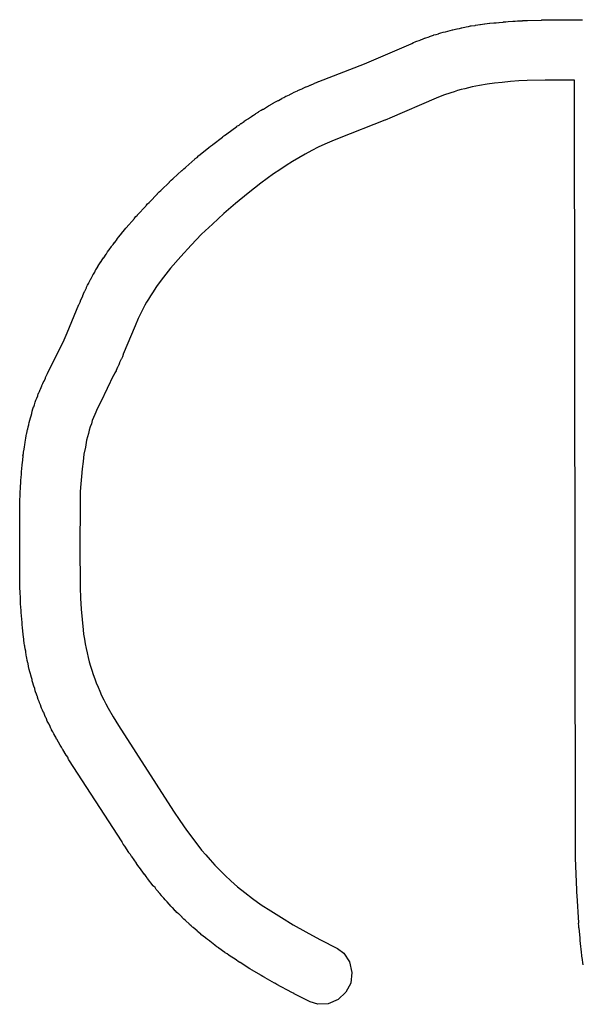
# Model space of a CAD drawing. Extents: x 81 to 161, y -172 to -32.
# Tile 28 of 94: x 109.32 to 111.19, y -140.38 to -137.1. Entities that reach past the tile are written whole.
import ezdxf

# ---------------------------------------------------------------- set-up
doc = ezdxf.new("R2010")
doc.units = 0
doc.header["$MEASUREMENT"] = 0
doc.layers.add('BLACK', color=7, linetype='CONTINUOUS')

msp = doc.modelspace()

# ---------------------------------------------------------------- linework, layer by layer
at = {"layer": 'BLACK', "linetype": 'CONTINUOUS'}
for p, q in [((110.854, -137.114), (110.868, -137.112)), ((110.868, -137.112), (110.869, -137.112)), ((110.869, -137.112), (110.876, -137.111)), ((110.876, -137.111), (110.884, -137.11)), ((110.884, -137.11), (110.885, -137.11)), ((110.885, -137.11), (110.899, -137.109)), ((110.899, -137.109), (110.9, -137.108)), ((110.9, -137.108), (110.907, -137.108)), ((110.907, -137.108), (110.915, -137.107)), ((110.915, -137.107), (110.916, -137.107)), ((110.916, -137.107), (110.93, -137.106)), ((110.93, -137.106), (110.931, -137.105)), ((110.931, -137.105), (110.939, -137.105)), ((110.939, -137.105), (110.946, -137.104)), ((110.946, -137.104), (110.947, -137.104)), ((110.947, -137.104), (110.962, -137.103)), ((110.962, -137.103), (110.963, -137.103)), ((110.963, -137.103), (110.97, -137.103)), ((110.97, -137.103), (110.978, -137.102)), ((110.978, -137.102), (110.979, -137.102)), ((110.979, -137.102), (110.994, -137.102)), ((110.994, -137.102), (110.995, -137.101)), ((110.995, -137.101), (111.002, -137.101)), ((111.002, -137.101), (111.01, -137.101)), ((111.01, -137.101), (111.011, -137.101)), ((111.011, -137.101), (111.058, -137.1)), ((111.058, -137.1), (111.059, -137.099)), ((111.059, -137.099), (111.066, -137.099)), ((111.066, -137.099), (111.074, -137.099)), ((111.074, -137.099), (111.075, -137.099)), ((111.075, -137.099), (111.185, -137.099)), ((111.185, -137.099), (111.186, -137.098)), ((111.186, -137.098), (111.194, -137.099)), ((110.707, -137.147), (110.714, -137.145)), ((110.714, -137.145), (110.715, -137.144)), ((110.714, -137.145), (110.714, -137.145)), ((110.715, -137.144), (110.722, -137.142)), ((110.722, -137.142), (110.73, -137.14)), ((110.73, -137.14), (110.738, -137.138)), ((110.73, -137.14), (110.73, -137.14)), ((110.73, -137.14), (110.73, -137.14)), ((110.738, -137.138), (110.745, -137.136)), ((110.745, -137.136), (110.745, -137.136)), ((110.745, -137.136), (110.746, -137.136)), ((110.746, -137.136), (110.753, -137.134)), ((110.753, -137.134), (110.761, -137.132)), ((110.761, -137.132), (110.762, -137.132)), ((110.762, -137.132), (110.775, -137.129)), ((110.775, -137.129), (110.777, -137.128)), ((110.777, -137.128), (110.784, -137.127)), ((110.784, -137.127), (110.791, -137.125)), ((110.791, -137.125), (110.792, -137.125)), ((110.792, -137.125), (110.806, -137.122)), ((110.806, -137.122), (110.807, -137.122)), ((110.807, -137.122), (110.814, -137.121)), ((110.814, -137.121), (110.821, -137.119)), ((110.821, -137.119), (110.823, -137.119)), ((110.823, -137.119), (110.837, -137.117)), ((110.837, -137.117), (110.838, -137.116)), ((110.838, -137.116), (110.845, -137.115)), ((110.845, -137.115), (110.852, -137.114)), ((110.852, -137.114), (110.854, -137.114)), ((110.468, -137.245), (110.623, -137.178)), ((110.623, -137.178), (110.625, -137.177)), ((110.625, -137.177), (110.631, -137.174)), ((110.631, -137.174), (110.637, -137.172)), ((110.637, -137.172), (110.639, -137.171)), ((110.639, -137.171), (110.653, -137.166)), ((110.653, -137.166), (110.654, -137.165)), ((110.654, -137.165), (110.661, -137.163)), ((110.661, -137.163), (110.668, -137.16)), ((110.668, -137.16), (110.669, -137.16)), ((110.669, -137.16), (110.683, -137.155)), ((110.683, -137.155), (110.684, -137.154)), ((110.684, -137.154), (110.691, -137.152)), ((110.691, -137.152), (110.698, -137.15)), ((110.698, -137.15), (110.699, -137.149)), ((110.699, -137.149), (110.707, -137.147)), ((110.699, -137.149), (110.699, -137.149)), ((110.316, -137.304), (110.468, -137.245)), ((110.301, -137.31), (110.308, -137.307)), ((110.308, -137.307), (110.315, -137.304)), ((110.315, -137.304), (110.316, -137.304)), ((110.927, -137.307), (110.901, -137.31)), ((110.954, -137.304), (110.927, -137.307)), ((110.982, -137.302), (110.954, -137.304)), ((111.01, -137.301), (110.982, -137.302)), ((111.07, -137.299), (111.01, -137.301)), ((111.167, -137.299), (111.07, -137.299)), ((111.171, -139.875), (111.167, -137.299)), ((110.226, -137.344), (110.233, -137.34)), ((110.233, -137.34), (110.234, -137.34)), ((110.234, -137.34), (110.245, -137.335)), ((110.245, -137.335), (110.246, -137.334)), ((110.246, -137.334), (110.253, -137.331)), ((110.253, -137.331), (110.26, -137.328)), ((110.26, -137.328), (110.261, -137.327)), ((110.261, -137.327), (110.272, -137.322)), ((110.272, -137.322), (110.273, -137.322)), ((110.273, -137.322), (110.28, -137.319)), ((110.28, -137.319), (110.287, -137.316)), ((110.287, -137.316), (110.288, -137.316)), ((110.288, -137.316), (110.3, -137.311)), ((110.3, -137.311), (110.301, -137.31)), ((110.755, -137.342), (110.731, -137.35)), ((110.767, -137.338), (110.755, -137.342)), ((110.778, -137.334), (110.767, -137.338)), ((110.79, -137.331), (110.778, -137.334)), ((110.802, -137.328), (110.79, -137.331)), ((110.826, -137.322), (110.802, -137.328)), ((110.851, -137.317), (110.826, -137.322)), ((110.876, -137.313), (110.851, -137.317)), ((110.901, -137.31), (110.876, -137.313)), ((110.156, -137.381), (110.166, -137.375)), ((110.166, -137.375), (110.167, -137.374)), ((110.167, -137.374), (110.173, -137.371)), ((110.173, -137.371), (110.18, -137.367)), ((110.18, -137.367), (110.181, -137.367)), ((110.181, -137.367), (110.192, -137.361)), ((110.192, -137.361), (110.193, -137.36)), ((110.193, -137.36), (110.199, -137.357)), ((110.199, -137.357), (110.206, -137.353)), ((110.206, -137.353), (110.207, -137.353)), ((110.207, -137.353), (110.218, -137.348)), ((110.218, -137.348), (110.219, -137.347)), ((110.219, -137.347), (110.226, -137.344)), ((110.707, -137.359), (110.552, -137.426)), ((110.731, -137.35), (110.707, -137.359)), ((110.106, -137.411), (110.116, -137.405)), ((110.116, -137.404), (110.123, -137.4)), ((110.116, -137.405), (110.116, -137.404)), ((110.123, -137.4), (110.129, -137.396)), ((110.129, -137.396), (110.131, -137.396)), ((110.131, -137.396), (110.141, -137.39)), ((110.141, -137.389), (110.148, -137.385)), ((110.141, -137.39), (110.141, -137.389)), ((110.148, -137.385), (110.155, -137.382)), ((110.155, -137.382), (110.156, -137.381)), ((110.057, -137.444), (110.067, -137.437)), ((110.067, -137.436), (110.074, -137.432)), ((110.067, -137.437), (110.067, -137.436)), ((110.074, -137.432), (110.08, -137.428)), ((110.08, -137.428), (110.081, -137.427)), ((110.081, -137.427), (110.091, -137.421)), ((110.091, -137.421), (110.092, -137.42)), ((110.092, -137.42), (110.098, -137.416)), ((110.098, -137.416), (110.105, -137.412)), ((110.105, -137.412), (110.106, -137.411)), ((110.536, -137.433), (110.383, -137.493)), ((110.537, -137.433), (110.536, -137.433)), ((110.544, -137.43), (110.537, -137.433)), ((110.55, -137.427), (110.544, -137.43)), ((110.552, -137.426), (110.55, -137.427)), ((110.009, -137.478), (110.042, -137.454)), ((110.042, -137.454), (110.043, -137.453)), ((110.043, -137.453), (110.05, -137.449)), ((110.05, -137.449), (110.056, -137.444)), ((110.056, -137.444), (110.057, -137.444)), ((109.962, -137.514), (109.995, -137.489)), ((109.995, -137.489), (109.996, -137.487)), ((109.996, -137.487), (110.002, -137.483)), ((110.002, -137.483), (110.008, -137.479)), ((110.008, -137.479), (110.009, -137.478)), ((110.359, -137.503), (110.336, -137.513)), ((110.383, -137.493), (110.359, -137.503)), ((109.916, -137.551), (109.948, -137.525)), ((109.948, -137.525), (109.949, -137.524)), ((109.949, -137.524), (109.955, -137.519)), ((109.955, -137.519), (109.961, -137.515)), ((109.961, -137.515), (109.962, -137.514)), ((110.292, -137.534), (110.27, -137.546)), ((110.314, -137.523), (110.292, -137.534)), ((110.336, -137.513), (110.314, -137.523)), ((109.872, -137.589), (109.903, -137.563)), ((109.903, -137.563), (109.904, -137.561)), ((109.904, -137.561), (109.91, -137.557)), ((109.91, -137.557), (109.915, -137.552)), ((109.915, -137.552), (109.916, -137.551)), ((110.228, -137.571), (110.207, -137.584)), ((110.249, -137.558), (110.228, -137.571)), ((110.27, -137.546), (110.249, -137.558)), ((109.83, -137.627), (109.859, -137.601)), ((109.859, -137.601), (109.86, -137.6)), ((109.86, -137.6), (109.866, -137.595)), ((109.866, -137.595), (109.871, -137.59)), ((109.871, -137.59), (109.872, -137.589)), ((110.186, -137.598), (110.165, -137.612)), ((110.207, -137.584), (110.186, -137.598)), ((109.818, -137.638), (109.824, -137.633)), ((109.824, -137.633), (109.829, -137.628)), ((109.829, -137.628), (109.83, -137.627)), ((110.165, -137.612), (110.122, -137.643)), ((109.784, -137.672), (109.789, -137.667)), ((109.789, -137.667), (109.79, -137.666)), ((109.79, -137.666), (109.818, -137.639)), ((109.818, -137.639), (109.818, -137.638)), ((110.122, -137.643), (110.08, -137.676)), ((109.751, -137.706), (109.778, -137.678)), ((109.778, -137.677), (109.784, -137.672)), ((109.778, -137.678), (109.778, -137.677)), ((110.08, -137.676), (110.038, -137.71)), ((109.712, -137.748), (109.739, -137.719)), ((109.739, -137.719), (109.74, -137.717)), ((109.74, -137.717), (109.745, -137.712)), ((109.745, -137.712), (109.75, -137.707)), ((109.75, -137.707), (109.751, -137.706)), ((110.038, -137.71), (109.999, -137.744)), ((109.674, -137.792), (109.701, -137.761)), ((109.701, -137.759), (109.706, -137.754)), ((109.701, -137.761), (109.701, -137.759)), ((109.706, -137.754), (109.711, -137.749)), ((109.711, -137.749), (109.712, -137.748)), ((109.999, -137.744), (109.961, -137.779)), ((109.664, -137.804), (109.668, -137.798)), ((109.668, -137.798), (109.673, -137.793)), ((109.673, -137.793), (109.674, -137.792)), ((109.961, -137.779), (109.925, -137.813)), ((109.636, -137.84), (109.644, -137.829)), ((109.644, -137.828), (109.649, -137.822)), ((109.644, -137.829), (109.644, -137.828)), ((109.649, -137.822), (109.654, -137.816)), ((109.654, -137.816), (109.655, -137.815)), ((109.655, -137.815), (109.663, -137.805)), ((109.663, -137.805), (109.664, -137.804)), ((109.925, -137.813), (109.89, -137.849)), ((109.612, -137.872), (109.616, -137.866)), ((109.616, -137.866), (109.617, -137.865)), ((109.617, -137.865), (109.625, -137.854)), ((109.625, -137.854), (109.626, -137.852)), ((109.626, -137.852), (109.63, -137.847)), ((109.63, -137.847), (109.635, -137.841)), ((109.635, -137.841), (109.636, -137.84)), ((109.89, -137.849), (109.856, -137.887)), ((109.59, -137.904), (109.594, -137.898)), ((109.594, -137.898), (109.598, -137.892)), ((109.598, -137.892), (109.599, -137.891)), ((109.599, -137.891), (109.607, -137.879)), ((109.607, -137.879), (109.608, -137.878)), ((109.608, -137.878), (109.612, -137.872)), ((109.856, -137.887), (109.822, -137.926)), ((109.569, -137.939), (109.572, -137.933)), ((109.572, -137.933), (109.573, -137.932)), ((109.573, -137.932), (109.577, -137.925)), ((109.573, -137.932), (109.573, -137.932)), ((109.577, -137.925), (109.581, -137.919)), ((109.581, -137.918), (109.585, -137.912)), ((109.581, -137.919), (109.581, -137.918)), ((109.581, -137.918), (109.581, -137.918)), ((109.585, -137.912), (109.589, -137.905)), ((109.589, -137.905), (109.59, -137.905)), ((109.59, -137.905), (109.59, -137.904)), ((109.822, -137.926), (109.806, -137.946)), ((109.553, -137.968), (109.556, -137.961)), ((109.556, -137.961), (109.557, -137.961)), ((109.557, -137.96), (109.561, -137.954)), ((109.557, -137.961), (109.557, -137.96)), ((109.561, -137.954), (109.564, -137.947)), ((109.564, -137.947), (109.564, -137.946)), ((109.564, -137.946), (109.565, -137.946)), ((109.565, -137.946), (109.569, -137.939)), ((109.79, -137.966), (109.775, -137.987)), ((109.806, -137.946), (109.79, -137.966)), ((109.536, -138.003), (109.542, -137.991)), ((109.542, -137.989), (109.545, -137.983)), ((109.542, -137.991), (109.542, -137.989)), ((109.545, -137.983), (109.549, -137.976)), ((109.549, -137.975), (109.553, -137.968)), ((109.549, -137.976), (109.549, -137.975)), ((109.549, -137.975), (109.549, -137.975)), ((109.775, -137.987), (109.761, -138.008)), ((109.523, -138.031), (109.529, -138.019)), ((109.523, -138.032), (109.523, -138.031)), ((109.529, -138.017), (109.532, -138.011)), ((109.529, -138.019), (109.529, -138.017)), ((109.532, -138.011), (109.535, -138.004)), ((109.535, -138.004), (109.536, -138.003)), ((109.748, -138.029), (109.742, -138.039)), ((109.755, -138.018), (109.748, -138.029)), ((109.761, -138.008), (109.755, -138.018)), ((109.477, -138.142), (109.516, -138.047)), ((109.516, -138.047), (109.517, -138.046)), ((109.517, -138.046), (109.52, -138.039)), ((109.52, -138.039), (109.523, -138.032)), ((109.73, -138.06), (109.725, -138.071)), ((109.736, -138.049), (109.73, -138.06)), ((109.742, -138.039), (109.736, -138.049)), ((109.714, -138.094), (109.704, -138.118)), ((109.725, -138.071), (109.714, -138.094)), ((109.704, -138.118), (109.664, -138.213)), ((109.467, -138.165), (109.477, -138.142)), ((109.412, -138.276), (109.456, -138.188)), ((109.456, -138.188), (109.467, -138.165)), ((109.658, -138.228), (109.657, -138.229)), ((109.661, -138.221), (109.658, -138.228)), ((109.664, -138.214), (109.661, -138.221)), ((109.664, -138.213), (109.664, -138.214)), ((109.645, -138.256), (109.64, -138.267)), ((109.646, -138.255), (109.645, -138.256)), ((109.649, -138.248), (109.646, -138.255)), ((109.652, -138.241), (109.649, -138.248)), ((109.657, -138.229), (109.652, -138.24)), ((109.652, -138.24), (109.652, -138.241)), ((109.4, -138.302), (109.405, -138.292)), ((109.405, -138.29), (109.408, -138.284)), ((109.405, -138.292), (109.405, -138.29)), ((109.408, -138.284), (109.412, -138.277)), ((109.412, -138.277), (109.412, -138.276)), ((109.632, -138.283), (109.589, -138.371)), ((109.633, -138.282), (109.632, -138.283)), ((109.636, -138.275), (109.633, -138.282)), ((109.64, -138.268), (109.636, -138.275)), ((109.64, -138.267), (109.64, -138.268)), ((109.388, -138.329), (109.393, -138.318)), ((109.393, -138.317), (109.396, -138.31)), ((109.393, -138.318), (109.393, -138.317)), ((109.396, -138.31), (109.399, -138.303)), ((109.399, -138.303), (109.4, -138.302)), ((109.373, -138.366), (109.376, -138.359)), ((109.376, -138.359), (109.379, -138.351)), ((109.376, -138.359), (109.376, -138.359)), ((109.376, -138.359), (109.376, -138.359)), ((109.379, -138.351), (109.381, -138.344)), ((109.381, -138.344), (109.381, -138.344)), ((109.381, -138.344), (109.382, -138.344)), ((109.382, -138.344), (109.385, -138.337)), ((109.385, -138.337), (109.387, -138.33)), ((109.387, -138.33), (109.388, -138.329)), ((109.363, -138.395), (109.365, -138.388)), ((109.365, -138.388), (109.366, -138.388)), ((109.366, -138.388), (109.368, -138.381)), ((109.366, -138.388), (109.366, -138.388)), ((109.368, -138.381), (109.37, -138.373)), ((109.37, -138.373), (109.371, -138.373)), ((109.371, -138.373), (109.373, -138.366)), ((109.371, -138.373), (109.371, -138.373)), ((109.578, -138.392), (109.569, -138.414)), ((109.589, -138.371), (109.578, -138.392)), ((109.353, -138.432), (109.355, -138.425)), ((109.355, -138.425), (109.357, -138.418)), ((109.357, -138.418), (109.359, -138.41)), ((109.357, -138.418), (109.357, -138.418)), ((109.359, -138.41), (109.361, -138.403)), ((109.361, -138.403), (109.363, -138.395)), ((109.361, -138.403), (109.361, -138.403)), ((109.361, -138.403), (109.361, -138.403)), ((109.565, -138.424), (109.561, -138.434)), ((109.569, -138.414), (109.565, -138.424)), ((109.346, -138.462), (109.347, -138.455)), ((109.347, -138.455), (109.349, -138.448)), ((109.349, -138.447), (109.351, -138.44)), ((109.349, -138.448), (109.349, -138.447)), ((109.349, -138.448), (109.349, -138.448)), ((109.351, -138.44), (109.353, -138.433)), ((109.353, -138.433), (109.353, -138.432)), ((109.554, -138.455), (109.551, -138.466)), ((109.558, -138.445), (109.554, -138.455)), ((109.561, -138.434), (109.558, -138.445)), ((109.34, -138.492), (109.341, -138.485)), ((109.341, -138.485), (109.342, -138.478)), ((109.342, -138.478), (109.343, -138.476)), ((109.343, -138.476), (109.345, -138.464)), ((109.345, -138.464), (109.346, -138.462)), ((109.545, -138.488), (109.542, -138.499)), ((109.548, -138.477), (109.545, -138.488)), ((109.551, -138.466), (109.548, -138.477)), ((109.333, -138.535), (109.335, -138.523)), ((109.335, -138.522), (109.336, -138.514)), ((109.335, -138.523), (109.335, -138.522)), ((109.336, -138.514), (109.337, -138.507)), ((109.337, -138.506), (109.34, -138.493)), ((109.337, -138.507), (109.337, -138.506)), ((109.34, -138.493), (109.34, -138.492)), ((109.538, -138.522), (109.533, -138.546)), ((109.542, -138.499), (109.538, -138.522)), ((109.329, -138.565), (109.331, -138.553)), ((109.33, -138.551), (109.332, -138.544)), ((109.331, -138.553), (109.33, -138.551)), ((109.332, -138.537), (109.333, -138.535)), ((109.332, -138.544), (109.332, -138.537)), ((109.533, -138.546), (109.53, -138.57)), ((109.326, -138.594), (109.327, -138.582)), ((109.327, -138.581), (109.328, -138.574)), ((109.327, -138.582), (109.327, -138.581)), ((109.328, -138.574), (109.329, -138.566)), ((109.329, -138.566), (109.329, -138.565)), ((109.53, -138.57), (109.527, -138.595)), ((109.324, -138.623), (109.325, -138.612)), ((109.325, -138.603), (109.326, -138.595)), ((109.325, -138.611), (109.325, -138.603)), ((109.325, -138.612), (109.325, -138.611)), ((109.326, -138.595), (109.326, -138.594)), ((109.525, -138.62), (109.523, -138.645)), ((109.527, -138.595), (109.525, -138.62)), ((109.322, -138.653), (109.323, -138.641)), ((109.322, -138.654), (109.322, -138.653)), ((109.322, -138.662), (109.322, -138.654)), ((109.323, -138.632), (109.324, -138.624)), ((109.323, -138.64), (109.323, -138.632)), ((109.323, -138.641), (109.323, -138.64)), ((109.324, -138.624), (109.324, -138.623)), ((109.523, -138.645), (109.521, -138.67)), ((109.32, -138.712), (109.321, -138.67)), ((109.321, -138.669), (109.322, -138.662)), ((109.321, -138.67), (109.321, -138.669)), ((109.521, -138.67), (109.52, -138.724)), ((109.319, -138.728), (109.32, -138.72)), ((109.32, -138.713), (109.32, -138.712)), ((109.32, -138.72), (109.32, -138.713)), ((109.32, -138.729), (109.319, -138.728)), ((109.319, -138.838), (109.32, -138.729)), ((109.52, -138.724), (109.519, -138.847)), ((109.319, -138.839), (109.319, -138.838)), ((109.319, -138.847), (109.319, -138.839)), ((109.319, -138.855), (109.319, -138.847)), ((109.519, -138.847), (109.52, -138.99)), ((109.319, -138.856), (109.319, -138.855)), ((109.32, -138.986), (109.319, -138.856)), ((109.32, -138.988), (109.32, -138.986)), ((109.32, -138.995), (109.32, -138.988)), ((109.321, -139.002), (109.32, -138.995)), ((109.321, -139.004), (109.321, -139.002)), ((109.322, -139.027), (109.321, -139.004)), ((109.52, -138.99), (109.522, -139.026)), ((109.322, -139.035), (109.322, -139.027)), ((109.322, -139.027), (109.322, -139.027)), ((109.322, -139.043), (109.322, -139.035)), ((109.322, -139.044), (109.322, -139.043)), ((109.324, -139.067), (109.322, -139.044)), ((109.522, -139.026), (109.524, -139.062)), ((109.324, -139.068), (109.324, -139.067)), ((109.324, -139.075), (109.324, -139.068)), ((109.325, -139.083), (109.324, -139.075)), ((109.524, -139.062), (109.527, -139.097)), ((109.325, -139.084), (109.325, -139.083)), ((109.327, -139.107), (109.325, -139.084)), ((109.327, -139.108), (109.327, -139.107)), ((109.327, -139.115), (109.327, -139.108)), ((109.527, -139.097), (109.53, -139.131)), ((109.328, -139.123), (109.327, -139.115)), ((109.328, -139.124), (109.328, -139.123)), ((109.331, -139.146), (109.328, -139.124)), ((109.331, -139.147), (109.331, -139.146)), ((109.332, -139.155), (109.331, -139.147)), ((109.53, -139.131), (109.532, -139.146)), ((109.532, -139.146), (109.535, -139.162)), ((109.333, -139.162), (109.332, -139.155)), ((109.333, -139.163), (109.333, -139.162)), ((109.333, -139.166), (109.333, -139.163)), ((109.333, -139.167), (109.333, -139.166)), ((109.334, -139.175), (109.333, -139.167)), ((109.335, -139.183), (109.334, -139.175)), ((109.535, -139.162), (109.537, -139.178)), ((109.537, -139.178), (109.54, -139.193)), ((109.336, -139.183), (109.335, -139.183)), ((109.336, -139.186), (109.336, -139.183)), ((109.336, -139.187), (109.336, -139.186)), ((109.337, -139.194), (109.336, -139.187)), ((109.339, -139.202), (109.337, -139.194)), ((109.339, -139.203), (109.339, -139.202)), ((109.339, -139.205), (109.339, -139.203)), ((109.339, -139.206), (109.339, -139.205)), ((109.341, -139.214), (109.339, -139.206)), ((109.54, -139.193), (109.544, -139.208)), ((109.544, -139.208), (109.547, -139.223)), ((109.342, -139.221), (109.341, -139.214)), ((109.342, -139.222), (109.342, -139.221)), ((109.343, -139.224), (109.342, -139.222)), ((109.343, -139.225), (109.343, -139.224)), ((109.344, -139.233), (109.343, -139.225)), ((109.346, -139.241), (109.344, -139.233)), ((109.347, -139.243), (109.346, -139.241)), ((109.346, -139.241), (109.346, -139.241)), ((109.347, -139.244), (109.347, -139.243)), ((109.348, -139.252), (109.347, -139.244)), ((109.547, -139.223), (109.551, -139.238)), ((109.551, -139.238), (109.555, -139.252)), ((109.35, -139.26), (109.348, -139.252)), ((109.351, -139.262), (109.35, -139.26)), ((109.35, -139.26), (109.35, -139.26)), ((109.351, -139.263), (109.351, -139.262)), ((109.353, -139.271), (109.351, -139.263)), ((109.355, -139.278), (109.353, -139.271)), ((109.355, -139.279), (109.355, -139.278)), ((109.555, -139.252), (109.559, -139.266)), ((109.559, -139.266), (109.564, -139.28)), ((109.356, -139.281), (109.355, -139.279)), ((109.356, -139.282), (109.356, -139.281)), ((109.358, -139.29), (109.356, -139.282)), ((109.36, -139.297), (109.358, -139.29)), ((109.36, -139.298), (109.36, -139.297)), ((109.361, -139.3), (109.36, -139.298)), ((109.361, -139.301), (109.361, -139.3)), ((109.363, -139.308), (109.361, -139.301)), ((109.365, -139.316), (109.363, -139.308)), ((109.564, -139.28), (109.569, -139.294)), ((109.569, -139.294), (109.574, -139.308)), ((109.574, -139.308), (109.58, -139.322)), ((109.365, -139.317), (109.365, -139.316)), ((109.366, -139.318), (109.365, -139.317)), ((109.366, -139.319), (109.366, -139.318)), ((109.369, -139.327), (109.366, -139.319)), ((109.371, -139.334), (109.369, -139.327)), ((109.371, -139.335), (109.371, -139.334)), ((109.372, -139.337), (109.371, -139.335)), ((109.372, -139.338), (109.372, -139.337)), ((109.375, -139.345), (109.372, -139.338)), ((109.58, -139.322), (109.586, -139.336)), ((109.586, -139.336), (109.592, -139.35)), ((109.377, -139.352), (109.375, -139.345)), ((109.378, -139.353), (109.377, -139.352)), ((109.378, -139.355), (109.378, -139.353)), ((109.378, -139.356), (109.378, -139.355)), ((109.381, -139.363), (109.378, -139.356)), ((109.384, -139.37), (109.381, -139.363)), ((109.384, -139.371), (109.384, -139.37)), ((109.385, -139.373), (109.384, -139.371)), ((109.385, -139.374), (109.385, -139.373)), ((109.388, -139.381), (109.385, -139.374)), ((109.592, -139.35), (109.599, -139.364)), ((109.599, -139.364), (109.606, -139.378)), ((109.391, -139.389), (109.388, -139.381)), ((109.391, -139.39), (109.391, -139.389)), ((109.392, -139.391), (109.391, -139.39)), ((109.392, -139.392), (109.392, -139.391)), ((109.395, -139.399), (109.392, -139.392)), ((109.398, -139.407), (109.395, -139.399)), ((109.399, -139.407), (109.398, -139.407)), ((109.4, -139.409), (109.399, -139.407)), ((109.4, -139.41), (109.4, -139.409)), ((109.606, -139.378), (109.614, -139.392)), ((109.614, -139.392), (109.63, -139.421)), ((109.403, -139.417), (109.4, -139.41)), ((109.406, -139.424), (109.403, -139.417)), ((109.407, -139.425), (109.406, -139.424)), ((109.408, -139.427), (109.407, -139.425)), ((109.408, -139.428), (109.408, -139.427)), ((109.411, -139.435), (109.408, -139.428)), ((109.415, -139.442), (109.411, -139.435)), ((109.415, -139.443), (109.415, -139.442)), ((109.63, -139.421), (109.648, -139.45)), ((109.416, -139.445), (109.415, -139.443)), ((109.417, -139.446), (109.416, -139.445)), ((109.42, -139.453), (109.417, -139.446)), ((109.423, -139.46), (109.42, -139.453)), ((109.424, -139.461), (109.423, -139.46)), ((109.425, -139.463), (109.424, -139.461)), ((109.425, -139.464), (109.425, -139.463)), ((109.429, -139.471), (109.425, -139.464)), ((109.433, -139.478), (109.429, -139.471)), ((109.648, -139.45), (109.832, -139.735)), ((109.435, -139.481), (109.433, -139.478)), ((109.433, -139.478), (109.433, -139.478)), ((109.435, -139.482), (109.435, -139.481)), ((109.439, -139.489), (109.435, -139.482)), ((109.442, -139.495), (109.439, -139.489)), ((109.443, -139.496), (109.442, -139.495)), ((109.454, -139.515), (109.443, -139.496)), ((109.454, -139.516), (109.454, -139.515)), ((109.458, -139.522), (109.454, -139.516)), ((109.462, -139.529), (109.458, -139.522)), ((109.463, -139.53), (109.462, -139.529)), ((109.474, -139.549), (109.463, -139.53)), ((109.475, -139.55), (109.474, -139.549)), ((109.479, -139.556), (109.475, -139.55)), ((109.482, -139.563), (109.479, -139.556)), ((109.483, -139.564), (109.482, -139.563)), ((109.66, -139.838), (109.483, -139.564)), ((109.832, -139.735), (109.853, -139.767)), ((109.853, -139.767), (109.875, -139.799)), ((109.875, -139.799), (109.899, -139.831)), ((109.899, -139.831), (109.925, -139.865)), ((109.66, -139.839), (109.66, -139.838)), ((109.664, -139.845), (109.66, -139.839)), ((109.669, -139.852), (109.664, -139.845)), ((109.683, -139.873), (109.669, -139.852)), ((109.669, -139.852), (109.669, -139.852)), ((109.925, -139.865), (109.939, -139.881)), ((109.683, -139.874), (109.683, -139.873)), ((109.688, -139.88), (109.683, -139.874)), ((109.692, -139.886), (109.688, -139.88)), ((109.693, -139.887), (109.692, -139.886)), ((109.708, -139.909), (109.693, -139.887)), ((109.939, -139.881), (109.954, -139.898)), ((109.954, -139.898), (109.969, -139.915)), ((111.171, -139.876), (111.171, -139.875)), ((111.171, -139.883), (111.171, -139.876)), ((111.171, -139.891), (111.171, -139.883)), ((111.171, -139.892), (111.171, -139.891)), ((111.175, -139.998), (111.171, -139.892)), ((109.708, -139.91), (109.708, -139.909)), ((109.713, -139.916), (109.708, -139.91)), ((109.717, -139.922), (109.713, -139.916)), ((109.718, -139.923), (109.717, -139.922)), ((109.735, -139.946), (109.718, -139.923)), ((109.969, -139.915), (109.986, -139.932)), ((109.986, -139.932), (110.004, -139.95)), ((109.736, -139.947), (109.735, -139.946)), ((109.74, -139.953), (109.736, -139.947)), ((109.744, -139.958), (109.74, -139.953)), ((109.745, -139.96), (109.744, -139.958)), ((109.764, -139.984), (109.745, -139.96)), ((110.004, -139.95), (110.023, -139.968)), ((109.765, -139.985), (109.764, -139.984)), ((109.77, -139.99), (109.765, -139.985)), ((109.774, -139.996), (109.77, -139.99)), ((109.775, -139.997), (109.774, -139.996)), ((109.781, -140.004), (109.775, -139.997)), ((110.023, -139.968), (110.045, -139.987)), ((110.045, -139.987), (110.069, -140.006)), ((111.175, -140), (111.175, -139.998)), ((111.175, -140.007), (111.175, -140)), ((109.781, -140.005), (109.781, -140.004)), ((109.786, -140.01), (109.781, -140.005)), ((109.791, -140.016), (109.786, -140.01)), ((109.792, -140.017), (109.791, -140.016)), ((109.798, -140.024), (109.792, -140.017)), ((109.799, -140.025), (109.798, -140.024)), ((109.804, -140.031), (109.799, -140.025)), ((109.809, -140.036), (109.804, -140.031)), ((110.069, -140.006), (110.095, -140.026)), ((110.095, -140.026), (110.124, -140.047)), ((111.176, -140.015), (111.175, -140.007)), ((111.176, -140.016), (111.176, -140.015)), ((111.182, -140.108), (111.176, -140.016)), ((109.81, -140.037), (109.809, -140.036)), ((109.817, -140.045), (109.81, -140.037)), ((109.818, -140.046), (109.817, -140.045)), ((109.823, -140.052), (109.818, -140.046)), ((109.828, -140.057), (109.823, -140.052)), ((109.829, -140.058), (109.828, -140.057)), ((109.837, -140.067), (109.829, -140.058)), ((110.124, -140.047), (110.156, -140.068)), ((109.838, -140.068), (109.837, -140.067)), ((109.843, -140.073), (109.838, -140.068)), ((109.848, -140.078), (109.843, -140.073)), ((109.85, -140.079), (109.848, -140.078)), ((109.86, -140.089), (109.85, -140.079)), ((109.86, -140.09), (109.86, -140.089)), ((109.866, -140.095), (109.86, -140.09)), ((109.871, -140.1), (109.866, -140.095)), ((110.156, -140.068), (110.191, -140.09)), ((110.191, -140.09), (110.23, -140.114)), ((109.872, -140.101), (109.871, -140.1)), ((109.884, -140.111), (109.872, -140.101)), ((109.885, -140.113), (109.884, -140.111)), ((109.89, -140.117), (109.885, -140.113)), ((109.895, -140.122), (109.89, -140.117)), ((109.897, -140.123), (109.895, -140.122)), ((109.91, -140.134), (109.897, -140.123)), ((110.23, -140.114), (110.272, -140.138)), ((111.181, -140.109), (111.182, -140.108)), ((111.182, -140.117), (111.181, -140.109)), ((111.182, -140.124), (111.182, -140.117)), ((111.183, -140.125), (111.182, -140.124)), ((111.186, -140.158), (111.183, -140.125)), ((109.911, -140.136), (109.91, -140.134)), ((109.916, -140.14), (109.911, -140.136)), ((109.922, -140.145), (109.916, -140.14)), ((109.923, -140.146), (109.922, -140.145)), ((109.938, -140.158), (109.923, -140.146)), ((109.939, -140.159), (109.938, -140.158)), ((109.945, -140.163), (109.939, -140.159)), ((109.951, -140.168), (109.945, -140.163)), ((110.272, -140.138), (110.319, -140.163)), ((110.319, -140.163), (110.378, -140.193)), ((111.186, -140.16), (111.186, -140.158)), ((111.186, -140.167), (111.186, -140.16)), ((109.952, -140.169), (109.951, -140.168)), ((109.969, -140.182), (109.952, -140.169)), ((109.97, -140.183), (109.969, -140.182)), ((109.976, -140.187), (109.97, -140.183)), ((109.982, -140.191), (109.976, -140.187)), ((109.983, -140.192), (109.982, -140.191)), ((110.003, -140.206), (109.983, -140.192)), ((110.378, -140.193), (110.399, -140.209)), ((111.187, -140.175), (111.186, -140.167)), ((111.187, -140.176), (111.187, -140.175)), ((111.191, -140.205), (111.187, -140.176)), ((110.004, -140.207), (110.003, -140.206)), ((110.01, -140.211), (110.004, -140.207)), ((110.016, -140.215), (110.01, -140.211)), ((110.017, -140.216), (110.016, -140.215)), ((110.04, -140.231), (110.017, -140.216)), ((110.399, -140.209), (110.418, -140.238)), ((111.191, -140.207), (111.191, -140.205)), ((111.192, -140.214), (111.191, -140.207)), ((111.192, -140.221), (111.192, -140.214)), ((111.193, -140.223), (111.192, -140.221)), ((111.196, -140.248), (111.193, -140.223)), ((110.041, -140.232), (110.04, -140.231)), ((110.047, -140.236), (110.041, -140.232)), ((110.053, -140.24), (110.047, -140.236)), ((110.054, -140.24), (110.053, -140.24)), ((110.079, -140.256), (110.054, -140.24)), ((110.08, -140.257), (110.079, -140.256)), ((110.086, -140.261), (110.08, -140.257)), ((110.093, -140.265), (110.086, -140.261)), ((110.418, -140.238), (110.426, -140.273)), ((110.094, -140.265), (110.093, -140.265)), ((110.122, -140.282), (110.094, -140.265)), ((110.123, -140.283), (110.122, -140.282)), ((110.129, -140.286), (110.123, -140.283)), ((110.136, -140.29), (110.129, -140.286)), ((110.137, -140.291), (110.136, -140.29)), ((110.168, -140.308), (110.137, -140.291)), ((110.426, -140.273), (110.422, -140.308)), ((110.169, -140.309), (110.168, -140.308)), ((110.176, -140.313), (110.169, -140.309)), ((110.182, -140.316), (110.176, -140.313)), ((110.183, -140.317), (110.182, -140.316)), ((110.218, -140.335), (110.183, -140.317)), ((110.422, -140.308), (110.406, -140.339)), ((110.219, -140.336), (110.218, -140.335)), ((110.226, -140.34), (110.219, -140.336)), ((110.233, -140.343), (110.226, -140.34)), ((110.234, -140.344), (110.233, -140.343)), ((110.287, -140.371), (110.234, -140.344)), ((110.406, -140.339), (110.38, -140.363)), ((110.312, -140.379), (110.287, -140.371)), ((110.347, -140.377), (110.312, -140.379)), ((110.38, -140.363), (110.347, -140.377))]:
    msp.add_line(p, q, dxfattribs=at)

doc.saveas('drawing.dxf')
